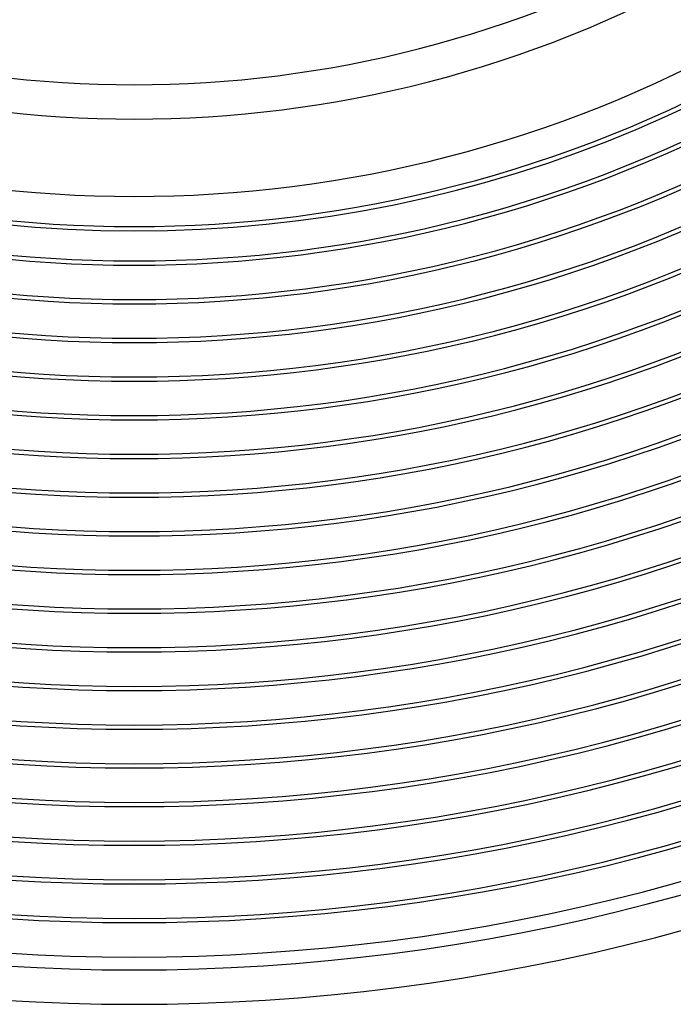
# Model space of a CAD drawing. Header units: millimetres. Extents: x -280 to 280, y -247 to 247.
# Tile 36 of 85: x -13 to 63, y -240 to -125. Entities that reach past the tile are written whole.
import ezdxf

# ---------------------------------------------------------------- set-up
doc = ezdxf.new("R2010")
doc.units = ezdxf.units.MM
doc.layers.add('HIDDEN', color=7, linetype='Continuous')
doc.layers.add('THICK', color=7, linetype='Continuous')

msp = doc.modelspace()

# ---------------------------------------------------------------- linework, layer by layer
at = {"layer": 'HIDDEN'}
msp.add_arc((0, 0), 150, 180, 0, dxfattribs=at)
at = {"layer": 'THICK'}
for radius, start, end in [(133, 240.8616, 299.1384), (137, 240.8365, 299.1635), (146, 240.7849, 299.2151), (149.5, 240.7663, 299.2336), (153.5, 240.7466, 299.2535), (154, 240.7425, 299.2575), (158.5, 240.7184, 299.2815), (158, 240.7253, 299.2747), (162.5, 240.7052, 299.2948), (163, 240.6943, 299.3057), (167.5, 240.67, 299.33), (167, 240.6862, 299.3138), (172, 240.6455, 299.3545), (171.5, 240.6682, 299.3318), (176, 240.6511, 299.3489), (176.5, 240.6207, 299.3792), (181, 240.5958, 299.4042), (180.5, 240.6348, 299.3651), (185, 240.6194, 299.3805), (185.5, 240.5705, 299.4295), (190, 240.5449, 299.4551), (189.5, 240.6047, 299.3953), (194.5, 240.5188, 299.4812), (194, 240.5907, 299.4093), (198.5, 240.5773, 299.4227), (199, 240.4921, 299.5079), (203.5, 240.4648, 299.5352), (203, 240.5645, 299.4355), (208, 240.4367, 299.5633), (207.5, 240.5523, 299.4478), (212.5, 240.4075, 299.5925), (212, 240.5405, 299.4594), (217, 240.377, 299.623), (216.5, 240.5293, 299.4707), (221, 240.5185, 299.4815), (221.5, 240.3449, 299.6552), (226, 240.3104, 299.6895), (225.5, 240.5082, 299.4918), (230.5, 240.2729, 299.7271), (230, 240.4982, 299.5018), (234.5, 240.4887, 299.5114), (236, 240.4365, 299.5635), (240, 240.4775, 299.5225)]:
    msp.add_arc((0, 0), radius, start, end, dxfattribs=at)

doc.saveas('drawing.dxf')
